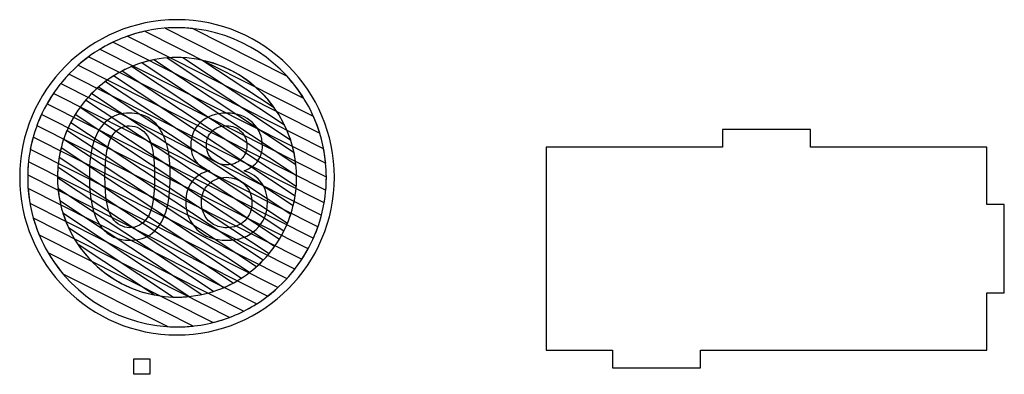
# Model space of a CAD drawing. Header units: millimetres. Extents: x -1146 to 1019, y -763 to 979.
# Tile 32 of 143: x -424 to -359, y -351 to -328. Entities that reach past the tile are written whole.
import ezdxf

# ---------------------------------------------------------------- set-up
doc = ezdxf.new("R2010")
doc.units = ezdxf.units.MM
doc.header["$MEASUREMENT"] = 0
doc.header["$XCLIPFRAME"] = 0
doc.layers.add('Layer 1', color=7, linetype='Continuous')
picture_1 = doc.add_image_def('image16.jpg', size_in_pixel=(5458, 5220))

msp = doc.modelspace()

# ---------------------------------------------------------------- linework, layer by layer
at = {"layer": 'Layer 1', "color": 7}
msp.add_open_spline([(-424.3031, -338.2185), (-424.3031, -332.4973), (-419.665, -327.8594), (-413.9438, -327.8594), (-413.9438, -327.8594), (-408.2226, -327.8594), (-403.5846, -332.4973), (-403.5846, -338.2185), (-403.5846, -338.2185), (-403.5846, -343.94), (-408.2226, -348.5779), (-413.9438, -348.5779), (-413.9438, -348.5779), (-419.665, -348.5779), (-424.3031, -343.94), (-424.3031, -338.2185)], degree=3, knots=[0, 0, 0, 0, 0.2, 0.2, 0.2, 0.2, 0.4, 0.4, 0.4, 0.4, 0.6, 0.6, 0.6, 0.6, 1, 1, 1, 1], dxfattribs=at)
at = {"layer": 'Layer 1', "color": 123}
for points, knots in [([(-416.083, -328.6205), (-416.083, -328.6205), (-404.959, -334.2246), (-404.959, -334.2246), (-404.959, -334.2246), (-404.5336, -335.1776), (-404.2561, -336.2103), (-404.1544, -337.2934), (-404.1544, -337.2934), (-404.1544, -337.2934), (-419.0241, -329.8023), (-419.0241, -329.8023), (-419.0241, -329.8023), (-418.1271, -329.2589), (-417.1365, -328.8551), (-416.083, -328.6205)], [0, 0, 0, 0, 0.2, 0.2, 0.2, 0.2, 0.4, 0.4, 0.4, 0.4, 0.6, 0.6, 0.6, 0.6, 1, 1, 1, 1]), ([(-412.9192, -328.4388), (-412.9192, -328.4388), (-406.7076, -331.5681), (-406.7076, -331.5681), (-406.7076, -331.5681), (-405.7303, -332.6305), (-404.9833, -333.9078), (-404.5466, -335.3202), (-404.5466, -335.3202), (-404.5466, -335.3202), (-417.2061, -328.9425), (-417.2061, -328.9425), (-417.2061, -328.9425), (-416.1848, -328.5823), (-415.0869, -328.3855), (-413.9438, -328.3855), (-413.9438, -328.3855), (-413.5979, -328.3855), (-413.256, -328.4038), (-412.9192, -328.4388)], [0, 0, 0, 0, 0.1666667, 0.1666667, 0.1666667, 0.1666667, 0.3333333, 0.3333333, 0.3333333, 0.3333333, 0.5, 0.5, 0.5, 0.5, 0.6666667, 0.6666667, 0.6666667, 0.6666667, 1, 1, 1, 1]), ([(-405.6068, -333.0105), (-405.6068, -333.0105), (-414.7256, -328.4166), (-414.7256, -328.4166), (-414.7256, -328.4166), (-414.4676, -328.3962), (-414.2069, -328.3855), (-413.9438, -328.3855), (-413.9438, -328.3855), (-410.4333, -328.3855), (-407.3469, -330.2351), (-405.6068, -333.0105)], [0, 0, 0, 0, 0.25, 0.25, 0.25, 0.25, 0.5, 0.5, 0.5, 0.5, 1, 1, 1, 1]), ([(-418.1738, -329.3428), (-418.1738, -329.3428), (-404.292, -336.3363), (-404.292, -336.3363), (-404.292, -336.3363), (-404.1734, -336.9457), (-404.1105, -337.5749), (-404.1105, -338.2185), (-404.1105, -338.2185), (-404.1105, -338.5062), (-404.1237, -338.7908), (-404.148, -339.0723), (-404.148, -339.0723), (-404.148, -339.0723), (-420.4551, -330.857), (-420.4551, -330.857), (-420.4551, -330.857), (-419.7722, -330.2524), (-419.0053, -329.7407), (-418.1738, -329.3428)], [0, 0, 0, 0, 0.1666667, 0.1666667, 0.1666667, 0.1666667, 0.3333333, 0.3333333, 0.3333333, 0.3333333, 0.5, 0.5, 0.5, 0.5, 0.6666667, 0.6666667, 0.6666667, 0.6666667, 1, 1, 1, 1]), ([(-419.7795, -330.3095), (-419.7795, -330.3095), (-404.1107, -338.2032), (-404.1107, -338.2032), (-404.1107, -338.2032), (-404.1107, -338.2032), (-404.1105, -338.2185), (-404.1105, -338.2185), (-404.1105, -338.2185), (-404.1105, -339.0776), (-404.2215, -339.9113), (-404.4295, -340.7061), (-404.4295, -340.7061), (-404.4295, -340.7061), (-421.6001, -332.0558), (-421.6001, -332.0558), (-421.6001, -332.0558), (-421.0704, -331.3992), (-420.4584, -330.8117), (-419.7795, -330.3095)], [0, 0, 0, 0, 0.1666667, 0.1666667, 0.1666667, 0.1666667, 0.3333333, 0.3333333, 0.3333333, 0.3333333, 0.5, 0.5, 0.5, 0.5, 0.6666667, 0.6666667, 0.6666667, 0.6666667, 1, 1, 1, 1]), ([(-415.4773, -330.496), (-415.4773, -330.496), (-406.2388, -336.5983), (-406.2388, -336.5983), (-406.2388, -336.5983), (-406.1289, -337.1214), (-406.0708, -337.6633), (-406.0708, -338.2186), (-406.0708, -338.2186), (-406.0708, -338.414), (-406.0783, -338.6077), (-406.0923, -338.7996), (-406.0923, -338.7996), (-406.0923, -338.7996), (-417.5584, -331.2259), (-417.5584, -331.2259), (-417.5584, -331.2259), (-416.9116, -330.8903), (-416.2127, -330.6418), (-415.4773, -330.496)], [0, 0, 0, 0, 0.1666667, 0.1666667, 0.1666667, 0.1666667, 0.3333333, 0.3333333, 0.3333333, 0.3333333, 0.5, 0.5, 0.5, 0.5, 0.6666667, 0.6666667, 0.6666667, 0.6666667, 1, 1, 1, 1]), ([(-413.5669, -330.3548), (-413.5669, -330.3548), (-406.8601, -334.7849), (-406.8601, -334.7849), (-406.8601, -334.7849), (-406.471, -335.5844), (-406.2133, -336.4594), (-406.1153, -337.3813), (-406.1153, -337.3813), (-406.1153, -337.3813), (-416.2465, -330.6894), (-416.2465, -330.6894), (-416.2465, -330.6894), (-415.5178, -330.4661), (-414.7447, -330.3456), (-413.9438, -330.3456), (-413.9438, -330.3456), (-413.8174, -330.3456), (-413.6918, -330.3489), (-413.5669, -330.3548)], [0, 0, 0, 0, 0.1666667, 0.1666667, 0.1666667, 0.1666667, 0.3333333, 0.3333333, 0.3333333, 0.3333333, 0.5, 0.5, 0.5, 0.5, 0.6666667, 0.6666667, 0.6666667, 0.6666667, 1, 1, 1, 1]), ([(-406.4695, -335.7444), (-406.4695, -335.7444), (-414.6011, -330.3733), (-414.6011, -330.3733), (-414.6011, -330.3733), (-414.3843, -330.3553), (-414.1652, -330.3456), (-413.9438, -330.3456), (-413.9438, -330.3456), (-410.4667, -330.3456), (-407.5092, -332.6116), (-406.4695, -335.7444)], [0, 0, 0, 0, 0.25, 0.25, 0.25, 0.25, 0.5, 0.5, 0.5, 0.5, 1, 1, 1, 1]), ([(-407.5536, -333.6253), (-407.5536, -333.6253), (-412.2353, -330.5329), (-412.2353, -330.5329), (-412.2353, -330.5329), (-410.3199, -330.9584), (-408.6651, -332.0835), (-407.5536, -333.6253)], [0, 0, 0, 0, 0.3333333, 0.3333333, 0.3333333, 0.3333333, 1, 1, 1, 1]), ([(-416.9347, -330.9364), (-416.9347, -330.9364), (-406.0722, -338.1113), (-406.0722, -338.1113), (-406.0722, -338.1113), (-406.0717, -338.147), (-406.0708, -338.1827), (-406.0708, -338.2186), (-406.0708, -338.2186), (-406.0708, -338.8565), (-406.1477, -339.4766), (-406.2915, -340.071), (-406.2915, -340.071), (-406.2915, -340.071), (-418.648, -331.9092), (-418.648, -331.9092), (-418.648, -331.9092), (-418.1234, -331.5171), (-417.5483, -331.1894), (-416.9347, -330.9364)], [0, 0, 0, 0, 0.1666667, 0.1666667, 0.1666667, 0.1666667, 0.3333333, 0.3333333, 0.3333333, 0.3333333, 0.5, 0.5, 0.5, 0.5, 0.6666667, 0.6666667, 0.6666667, 0.6666667, 1, 1, 1, 1]), ([(-418.127, -331.5519), (-418.127, -331.5519), (-406.1676, -339.4514), (-406.1676, -339.4514), (-406.1676, -339.4514), (-406.2652, -340.0694), (-406.435, -340.6636), (-406.668, -341.2253), (-406.668, -341.2253), (-406.668, -341.2253), (-419.5616, -332.7088), (-419.5616, -332.7088), (-419.5616, -332.7088), (-419.131, -332.2699), (-418.6496, -331.881), (-418.127, -331.5519)], [0, 0, 0, 0, 0.2, 0.2, 0.2, 0.2, 0.4, 0.4, 0.4, 0.4, 0.6, 0.6, 0.6, 0.6, 1, 1, 1, 1])]:
    msp.add_open_spline(points, degree=3, knots=knots, dxfattribs=at)
at = {"layer": 'Layer 1', "color": 143}
for points, knots in [([(-421.0606, -331.4398), (-421.0606, -331.4398), (-404.2559, -339.9057), (-404.2559, -339.9057), (-404.2559, -339.9057), (-404.3961, -340.7131), (-404.6351, -341.4869), (-404.9599, -342.2145), (-404.9599, -342.2145), (-404.9599, -342.2145), (-422.5004, -333.3778), (-422.5004, -333.3778), (-422.5004, -333.3778), (-422.1002, -332.6732), (-421.6159, -332.0225), (-421.0606, -331.4398)], [0, 0, 0, 0, 0.2, 0.2, 0.2, 0.2, 0.4, 0.4, 0.4, 0.4, 0.6, 0.6, 0.6, 0.6, 1, 1, 1, 1]), ([(-422.0797, -332.702), (-422.0797, -332.702), (-404.6654, -341.475), (-404.6654, -341.475), (-404.6654, -341.475), (-404.9318, -342.2318), (-405.2883, -342.9465), (-405.722, -343.6062), (-405.722, -343.6062), (-405.722, -343.6062), (-423.17, -334.8162), (-423.17, -334.8162), (-423.17, -334.8162), (-422.8917, -334.0642), (-422.524, -333.3551), (-422.0797, -332.702)], [0, 0, 0, 0, 0.2, 0.2, 0.2, 0.2, 0.4, 0.4, 0.4, 0.4, 0.6, 0.6, 0.6, 0.6, 1, 1, 1, 1]), ([(-422.8637, -334.0827), (-422.8637, -334.0827), (-405.312, -342.9249), (-405.312, -342.9249), (-405.312, -342.9249), (-405.7002, -343.6341), (-406.1736, -344.2903), (-406.7178, -344.8802), (-406.7178, -344.8802), (-406.7178, -344.8802), (-423.6029, -336.3736), (-423.6029, -336.3736), (-423.6029, -336.3736), (-423.4498, -335.5715), (-423.1993, -334.8035), (-422.8637, -334.0827)], [0, 0, 0, 0, 0.2, 0.2, 0.2, 0.2, 0.4, 0.4, 0.4, 0.4, 0.6, 0.6, 0.6, 0.6, 1, 1, 1, 1]), ([(-423.417, -335.5794), (-423.417, -335.5794), (-406.1895, -344.2585), (-406.1895, -344.2585), (-406.1895, -344.2585), (-406.7059, -344.92), (-407.3052, -345.5136), (-407.9711, -346.0244), (-407.9711, -346.0244), (-407.9711, -346.0244), (-423.7752, -338.0624), (-423.7752, -338.0624), (-423.7752, -338.0624), (-423.7617, -337.2039), (-423.638, -336.3715), (-423.417, -335.5794)], [0, 0, 0, 0, 0.2, 0.2, 0.2, 0.2, 0.4, 0.4, 0.4, 0.4, 0.6, 0.6, 0.6, 0.6, 1, 1, 1, 1]), ([(-423.7246, -337.2001), (-423.7246, -337.2001), (-407.3094, -345.4699), (-407.3094, -345.4699), (-407.3094, -345.4699), (-407.9757, -346.08), (-408.726, -346.5994), (-409.5407, -347.0092), (-409.5407, -347.0092), (-409.5407, -347.0092), (-423.631, -339.9107), (-423.631, -339.9107), (-423.631, -339.9107), (-423.7268, -339.3607), (-423.7772, -338.7954), (-423.7772, -338.2185), (-423.7772, -338.2185), (-423.7772, -337.8747), (-423.7593, -337.535), (-423.7246, -337.2001)], [0, 0, 0, 0, 0.1666667, 0.1666667, 0.1666667, 0.1666667, 0.3333333, 0.3333333, 0.3333333, 0.3333333, 0.5, 0.5, 0.5, 0.5, 0.6666667, 0.6666667, 0.6666667, 0.6666667, 1, 1, 1, 1]), ([(-423.7492, -338.9633), (-423.7492, -338.9633), (-408.7103, -346.5398), (-408.7103, -346.5398), (-408.7103, -346.5398), (-409.5816, -347.0897), (-410.5449, -347.5065), (-411.5712, -347.7619), (-411.5712, -347.7619), (-411.5712, -347.7619), (-423.0238, -341.9922), (-423.0238, -341.9922), (-423.0238, -341.9922), (-423.4178, -341.0475), (-423.669, -340.0289), (-423.7492, -338.9633)], [0, 0, 0, 0, 0.2, 0.2, 0.2, 0.2, 0.4, 0.4, 0.4, 0.4, 0.6, 0.6, 0.6, 0.6, 1, 1, 1, 1]), ([(-423.4015, -340.9141), (-423.4015, -340.9141), (-410.4828, -347.4224), (-410.4828, -347.4224), (-410.4828, -347.4224), (-411.5599, -347.8288), (-412.7262, -348.0519), (-413.9438, -348.0519), (-413.9438, -348.0519), (-414.1506, -348.0519), (-414.3557, -348.0448), (-414.5594, -348.0321), (-414.5594, -348.0321), (-414.5594, -348.0321), (-421.4536, -344.5589), (-421.4536, -344.5589), (-421.4536, -344.5589), (-422.3416, -343.5089), (-423.0142, -342.2711), (-423.4015, -340.9141)], [0, 0, 0, 0, 0.1666667, 0.1666667, 0.1666667, 0.1666667, 0.3333333, 0.3333333, 0.3333333, 0.3333333, 0.5, 0.5, 0.5, 0.5, 0.6666667, 0.6666667, 0.6666667, 0.6666667, 1, 1, 1, 1]), ([(-422.4316, -343.1784), (-422.4316, -343.1784), (-412.8739, -347.9934), (-412.8739, -347.9934), (-412.8739, -347.9934), (-413.2255, -348.0316), (-413.5823, -348.0519), (-413.9438, -348.0519), (-413.9438, -348.0519), (-417.5581, -348.0519), (-420.7228, -346.0914), (-422.4316, -343.1784)], [0, 0, 0, 0, 0.25, 0.25, 0.25, 0.25, 0.5, 0.5, 0.5, 0.5, 1, 1, 1, 1])]:
    msp.add_open_spline(points, degree=3, knots=knots, dxfattribs=at)
at = {"layer": 'Layer 1', "color": 133}
for points, knots in [([(-419.1248, -332.2958), (-419.1248, -332.2958), (-406.4594, -340.6617), (-406.4594, -340.6617), (-406.4594, -340.6617), (-406.6458, -341.2314), (-406.8951, -341.7727), (-407.1998, -342.2772), (-407.1998, -342.2772), (-407.1998, -342.2772), (-420.3225, -333.6093), (-420.3225, -333.6093), (-420.3225, -333.6093), (-419.9735, -333.1277), (-419.5714, -332.687), (-419.1248, -332.2958)], [0, 0, 0, 0, 0.2, 0.2, 0.2, 0.2, 0.4, 0.4, 0.4, 0.4, 0.6, 0.6, 0.6, 0.6, 1, 1, 1, 1]), ([(-419.9604, -333.1468), (-419.9604, -333.1468), (-406.9153, -341.7636), (-406.9153, -341.7636), (-406.9153, -341.7636), (-407.1817, -342.2896), (-407.5053, -342.7819), (-407.878, -343.2322), (-407.878, -343.2322), (-407.878, -343.2322), (-420.9377, -334.606), (-420.9377, -334.606), (-420.9377, -334.606), (-420.6662, -334.0827), (-420.3376, -333.5936), (-419.9604, -333.1468)], [0, 0, 0, 0, 0.2, 0.2, 0.2, 0.2, 0.4, 0.4, 0.4, 0.4, 0.6, 0.6, 0.6, 0.6, 1, 1, 1, 1]), ([(-420.6483, -334.0956), (-420.6483, -334.0956), (-407.5207, -342.7667), (-407.5207, -342.7667), (-407.5207, -342.7667), (-407.8646, -343.251), (-408.2622, -343.6946), (-408.7042, -344.0895), (-408.7042, -344.0895), (-408.7042, -344.0895), (-421.404, -335.7009), (-421.404, -335.7009), (-421.404, -335.7009), (-421.2122, -335.1343), (-420.9574, -334.5965), (-420.6483, -334.0956)], [0, 0, 0, 0, 0.2, 0.2, 0.2, 0.2, 0.4, 0.4, 0.4, 0.4, 0.6, 0.6, 0.6, 0.6, 1, 1, 1, 1]), ([(-421.1901, -335.1407), (-421.1901, -335.1407), (-408.2721, -343.6734), (-408.2721, -343.6734), (-408.2721, -343.6734), (-408.6971, -344.1152), (-409.173, -344.5077), (-409.6904, -344.8412), (-409.6904, -344.8412), (-409.6904, -344.8412), (-421.7066, -336.9042), (-421.7066, -336.9042), (-421.7066, -336.9042), (-421.6028, -336.2895), (-421.4279, -335.6986), (-421.1901, -335.1407)], [0, 0, 0, 0, 0.2, 0.2, 0.2, 0.2, 0.4, 0.4, 0.4, 0.4, 0.6, 0.6, 0.6, 0.6, 1, 1, 1, 1]), ([(-421.5771, -336.2882), (-421.5771, -336.2882), (-409.176, -344.4794), (-409.176, -344.4794), (-409.176, -344.4794), (-409.6937, -344.8747), (-410.2616, -345.2074), (-410.8684, -345.466), (-410.8684, -345.466), (-410.8684, -345.466), (-421.8167, -338.2344), (-421.8167, -338.2344), (-421.8167, -338.2344), (-421.8167, -338.2344), (-421.8169, -338.2186), (-421.8169, -338.2186), (-421.8169, -338.2186), (-421.8169, -337.5528), (-421.7334, -336.9061), (-421.5771, -336.2882)], [0, 0, 0, 0, 0.1666667, 0.1666667, 0.1666667, 0.1666667, 0.3333333, 0.3333333, 0.3333333, 0.3333333, 0.5, 0.5, 0.5, 0.5, 0.6666667, 0.6666667, 0.6666667, 0.6666667, 1, 1, 1, 1]), ([(-421.7884, -337.5516), (-421.7884, -337.5516), (-410.2528, -345.1712), (-410.2528, -345.1712), (-410.2528, -345.1712), (-410.8902, -345.511), (-411.5795, -345.7655), (-412.3055, -345.9199), (-412.3055, -345.9199), (-412.3055, -345.9199), (-421.6699, -339.7344), (-421.6699, -339.7344), (-421.6699, -339.7344), (-421.766, -339.2437), (-421.8169, -338.737), (-421.8169, -338.2186), (-421.8169, -338.2186), (-421.8169, -337.9939), (-421.8069, -337.7715), (-421.7884, -337.5516)], [0, 0, 0, 0, 0.1666667, 0.1666667, 0.1666667, 0.1666667, 0.3333333, 0.3333333, 0.3333333, 0.3333333, 0.5, 0.5, 0.5, 0.5, 0.6666667, 0.6666667, 0.6666667, 0.6666667, 1, 1, 1, 1]), ([(-421.7819, -338.9589), (-421.7819, -338.9589), (-411.5481, -345.7187), (-411.5481, -345.7187), (-411.5481, -345.7187), (-412.3039, -345.9607), (-413.1088, -346.0918), (-413.9438, -346.0918), (-413.9438, -346.0918), (-414.0211, -346.0918), (-414.0982, -346.0903), (-414.1749, -346.0881), (-414.1749, -346.0881), (-414.1749, -346.0881), (-421.0901, -341.5204), (-421.0901, -341.5204), (-421.0901, -341.5204), (-421.4574, -340.7286), (-421.6969, -339.8659), (-421.7819, -338.9589)], [0, 0, 0, 0, 0.1666667, 0.1666667, 0.1666667, 0.1666667, 0.3333333, 0.3333333, 0.3333333, 0.3333333, 0.5, 0.5, 0.5, 0.5, 0.6666667, 0.6666667, 0.6666667, 0.6666667, 1, 1, 1, 1]), ([(-421.4558, -340.5774), (-421.4558, -340.5774), (-413.1654, -346.0534), (-413.1654, -346.0534), (-413.1654, -346.0534), (-413.4216, -346.0787), (-413.6811, -346.0918), (-413.9438, -346.0918), (-413.9438, -346.0918), (-415.4292, -346.0918), (-416.8198, -345.6782), (-418.0065, -344.9603), (-418.0065, -344.9603), (-418.0065, -344.9603), (-418.5265, -344.6168), (-418.5265, -344.6168), (-418.5265, -344.6168), (-419.8964, -343.6328), (-420.9387, -342.2206), (-421.4558, -340.5774)], [0, 0, 0, 0, 0.1666667, 0.1666667, 0.1666667, 0.1666667, 0.3333333, 0.3333333, 0.3333333, 0.3333333, 0.5, 0.5, 0.5, 0.5, 0.6666667, 0.6666667, 0.6666667, 0.6666667, 1, 1, 1, 1]), ([(-420.4531, -342.6427), (-420.4531, -342.6427), (-415.4515, -345.9464), (-415.4515, -345.9464), (-415.4515, -345.9464), (-417.5221, -345.5432), (-419.3053, -344.3261), (-420.4531, -342.6427)], [0, 0, 0, 0, 0.3333333, 0.3333333, 0.3333333, 0.3333333, 1, 1, 1, 1])]:
    msp.add_open_spline(points, degree=3, knots=knots, dxfattribs=at)
at = {"layer": 'Layer 1', "color": 250}
for points, knots in [([(-419.7158, -338.1805), (-419.7158, -337.2147), (-419.6167, -336.4337), (-419.4186, -335.8432), (-419.4186, -335.8432), (-419.2186, -335.2508), (-418.9233, -334.7955), (-418.5309, -334.4774), (-418.5309, -334.4774), (-418.1404, -334.1592), (-417.647, -334.0011), (-417.0527, -334.0011), (-417.0527, -334.0011), (-416.6145, -334.0011), (-416.2297, -334.0887), (-415.8964, -334.2659), (-415.8964, -334.2659), (-415.5649, -334.4431), (-415.2906, -334.6983), (-415.0772, -335.0317), (-415.0772, -335.0317), (-414.8639, -335.3631), (-414.6963, -335.7689), (-414.5743, -336.247), (-414.5743, -336.247), (-414.4505, -336.7252), (-414.3896, -337.3709), (-414.3896, -338.1805), (-414.3896, -338.1805), (-414.3896, -339.1406), (-414.4886, -339.9178), (-414.6848, -340.5084), (-414.6848, -340.5084), (-414.881, -341.1008), (-415.1763, -341.5561), (-415.5687, -341.8761), (-415.5687, -341.8761), (-415.9592, -342.1961), (-416.4545, -342.3562), (-417.0527, -342.3562), (-417.0527, -342.3562), (-417.8394, -342.3562), (-418.4585, -342.0761), (-418.9081, -341.5142), (-418.9081, -341.5142), (-419.4472, -340.8284), (-419.7158, -339.7178), (-419.7158, -338.1805)], [0, 0, 0, 0, 0.0769231, 0.0769231, 0.0769231, 0.0769231, 0.1538462, 0.1538462, 0.1538462, 0.1538462, 0.2307692, 0.2307692, 0.2307692, 0.2307692, 0.3076923, 0.3076923, 0.3076923, 0.3076923, 0.3846154, 0.3846154, 0.3846154, 0.3846154, 0.4615385, 0.4615385, 0.4615385, 0.4615385, 0.5384615, 0.5384615, 0.5384615, 0.5384615, 0.6153846, 0.6153846, 0.6153846, 0.6153846, 0.6923077, 0.6923077, 0.6923077, 0.6923077, 0.7692308, 0.7692308, 0.7692308, 0.7692308, 0.8461538, 0.8461538, 0.8461538, 0.8461538, 1, 1, 1, 1]), ([(-411.8102, -337.7824), (-412.2274, -337.63), (-412.536, -337.4109), (-412.7379, -337.129), (-412.7379, -337.129), (-412.938, -336.8452), (-413.0389, -336.5061), (-413.0389, -336.1118), (-413.0389, -336.1118), (-413.0389, -335.5155), (-412.8256, -335.0164), (-412.3989, -334.6107), (-412.3989, -334.6107), (-411.9703, -334.2049), (-411.4026, -334.0011), (-410.6921, -334.0011), (-410.6921, -334.0011), (-409.9796, -334.0011), (-409.4043, -334.2088), (-408.97, -334.624), (-408.97, -334.624), (-408.5357, -335.0393), (-408.3185, -335.5441), (-408.3185, -336.1404), (-408.3185, -336.1404), (-408.3185, -336.5194), (-408.4176, -336.8509), (-408.6157, -337.1309), (-408.6157, -337.1309), (-408.8138, -337.4129), (-409.1148, -337.63), (-409.5205, -337.7824), (-409.5205, -337.7824), (-409.0195, -337.9462), (-408.6404, -338.2091), (-408.3795, -338.5749), (-408.3795, -338.5749), (-408.1185, -338.9387), (-407.987, -339.373), (-407.987, -339.8797), (-407.987, -339.8797), (-407.987, -340.5789), (-408.2347, -341.1656), (-408.7281, -341.6418), (-408.7281, -341.6418), (-409.2233, -342.118), (-409.8729, -342.3562), (-410.6787, -342.3562), (-410.6787, -342.3562), (-411.4845, -342.3562), (-412.1341, -342.118), (-412.6294, -341.6399), (-412.6294, -341.6399), (-413.1227, -341.1618), (-413.3704, -340.5655), (-413.3704, -339.8512), (-413.3704, -339.8512), (-413.3704, -339.3197), (-413.2351, -338.8739), (-412.9646, -338.5158), (-412.9646, -338.5158), (-412.6941, -338.1558), (-412.3093, -337.9119), (-411.8102, -337.7824)], [0, 0, 0, 0, 0.0588235, 0.0588235, 0.0588235, 0.0588235, 0.1176471, 0.1176471, 0.1176471, 0.1176471, 0.1764706, 0.1764706, 0.1764706, 0.1764706, 0.2352941, 0.2352941, 0.2352941, 0.2352941, 0.2941176, 0.2941176, 0.2941176, 0.2941176, 0.3529412, 0.3529412, 0.3529412, 0.3529412, 0.4117647, 0.4117647, 0.4117647, 0.4117647, 0.4705882, 0.4705882, 0.4705882, 0.4705882, 0.5294118, 0.5294118, 0.5294118, 0.5294118, 0.5882353, 0.5882353, 0.5882353, 0.5882353, 0.6470588, 0.6470588, 0.6470588, 0.6470588, 0.7058824, 0.7058824, 0.7058824, 0.7058824, 0.7647059, 0.7647059, 0.7647059, 0.7647059, 0.8235294, 0.8235294, 0.8235294, 0.8235294, 0.8823529, 0.8823529, 0.8823529, 0.8823529, 1, 1, 1, 1]), ([(-418.6871, -338.1844), (-418.6871, -339.5311), (-418.5309, -340.4265), (-418.2166, -340.8684), (-418.2166, -340.8684), (-417.9023, -341.3123), (-417.5137, -341.5332), (-417.0527, -341.5332), (-417.0527, -341.5332), (-416.5917, -341.5332), (-416.2031, -341.3103), (-415.8887, -340.8665), (-415.8887, -340.8665), (-415.5744, -340.4207), (-415.4182, -339.5273), (-415.4182, -338.1844), (-415.4182, -338.1844), (-415.4182, -336.8376), (-415.5744, -335.9422), (-415.8887, -335.5003), (-415.8887, -335.5003), (-416.2012, -335.0565), (-416.5936, -334.8355), (-417.0641, -334.8355), (-417.0641, -334.8355), (-417.5251, -334.8355), (-417.8946, -335.0317), (-418.1709, -335.4222), (-418.1709, -335.4222), (-418.5156, -335.9194), (-418.6871, -336.8414), (-418.6871, -338.1844)], [0, 0, 0, 0, 0.1111111, 0.1111111, 0.1111111, 0.1111111, 0.2222222, 0.2222222, 0.2222222, 0.2222222, 0.3333333, 0.3333333, 0.3333333, 0.3333333, 0.4444444, 0.4444444, 0.4444444, 0.4444444, 0.5555556, 0.5555556, 0.5555556, 0.5555556, 0.6666667, 0.6666667, 0.6666667, 0.6666667, 0.7777778, 0.7777778, 0.7777778, 0.7777778, 1, 1, 1, 1]), ([(-412.0103, -336.0756), (-412.0103, -336.4642), (-411.8864, -336.7804), (-411.6407, -337.0262), (-411.6407, -337.0262), (-411.3931, -337.2719), (-411.0692, -337.3957), (-410.6673, -337.3957), (-410.6673, -337.3957), (-410.2768, -337.3957), (-409.9606, -337.2738), (-409.7148, -337.03), (-409.7148, -337.03), (-409.4691, -336.7861), (-409.3472, -336.4871), (-409.3472, -336.1327), (-409.3472, -336.1327), (-409.3472, -335.7632), (-409.4729, -335.4527), (-409.7262, -335.2012), (-409.7262, -335.2012), (-409.9777, -334.9498), (-410.2958, -334.824), (-410.6787, -334.824), (-410.6787, -334.824), (-411.0654, -334.824), (-411.3835, -334.9479), (-411.635, -335.1936), (-411.635, -335.1936), (-411.8845, -335.4393), (-412.0103, -335.7327), (-412.0103, -336.0756)], [0, 0, 0, 0, 0.1111111, 0.1111111, 0.1111111, 0.1111111, 0.2222222, 0.2222222, 0.2222222, 0.2222222, 0.3333333, 0.3333333, 0.3333333, 0.3333333, 0.4444444, 0.4444444, 0.4444444, 0.4444444, 0.5555556, 0.5555556, 0.5555556, 0.5555556, 0.6666667, 0.6666667, 0.6666667, 0.6666667, 0.7777778, 0.7777778, 0.7777778, 0.7777778, 1, 1, 1, 1]), ([(-412.3417, -339.8588), (-412.3417, -340.1464), (-412.275, -340.4226), (-412.1417, -340.6912), (-412.1417, -340.6912), (-412.0084, -340.9579), (-411.8064, -341.1656), (-411.5359, -341.3123), (-411.5359, -341.3123), (-411.2673, -341.4589), (-410.9778, -341.5332), (-410.6711, -341.5332), (-410.6711, -341.5332), (-410.1872, -341.5332), (-409.791, -341.3789), (-409.4805, -341.0703), (-409.4805, -341.0703), (-409.17, -340.7617), (-409.0157, -340.3693), (-409.0157, -339.8931), (-409.0157, -339.8931), (-409.0157, -339.4092), (-409.1757, -339.0092), (-409.4938, -338.693), (-409.4938, -338.693), (-409.8139, -338.3767), (-410.2177, -338.2186), (-410.7035, -338.2186), (-410.7035, -338.2186), (-411.1797, -338.2186), (-411.5702, -338.3748), (-411.8788, -338.6873), (-411.8788, -338.6873), (-412.1874, -338.9997), (-412.3417, -339.3902), (-412.3417, -339.8588)], [0, 0, 0, 0, 0.1, 0.1, 0.1, 0.1, 0.2, 0.2, 0.2, 0.2, 0.3, 0.3, 0.3, 0.3, 0.4, 0.4, 0.4, 0.4, 0.5, 0.5, 0.5, 0.5, 0.6, 0.6, 0.6, 0.6, 0.7, 0.7, 0.7, 0.7, 0.8, 0.8, 0.8, 0.8, 1, 1, 1, 1])]:
    msp.add_open_spline(points, degree=3, knots=knots, dxfattribs=at)
at = {"layer": 'Layer 1', "lineweight": 25}
msp.add_open_spline([(-360.6303, -336.2366), (-360.6303, -336.2366), (-360.6303, -340.0061), (-360.6303, -340.0061), (-360.6303, -340.0061), (-360.6303, -340.0061), (-359.4705, -340.0061), (-359.4705, -340.0061), (-359.4705, -340.0061), (-359.4705, -340.0061), (-359.4705, -345.8053), (-359.4705, -345.8053), (-359.4705, -345.8053), (-359.4705, -345.8053), (-360.6303, -345.8053), (-360.6303, -345.8053), (-360.6303, -345.8053), (-360.6303, -345.8053), (-360.6303, -349.5748), (-360.6303, -349.5748), (-360.6303, -349.5748), (-360.6303, -349.5748), (-379.4777, -349.5748), (-379.4777, -349.5748), (-379.4777, -349.5748), (-379.4777, -349.5748), (-379.4777, -350.7346), (-379.4777, -350.7346), (-379.4777, -350.7346), (-379.4777, -350.7346), (-385.2769, -350.7346), (-385.2769, -350.7346), (-385.2769, -350.7346), (-385.2769, -350.7346), (-385.2769, -349.5748), (-385.2769, -349.5748), (-385.2769, -349.5748), (-385.2769, -349.5748), (-389.6263, -349.5748), (-389.6263, -349.5748), (-389.6263, -349.5748), (-389.6263, -349.5748), (-389.6263, -336.2366), (-389.6263, -336.2366), (-389.6263, -336.2366), (-389.6263, -336.2366), (-378.0279, -336.2366), (-378.0279, -336.2366), (-378.0279, -336.2366), (-378.0279, -336.2366), (-378.0279, -335.0768), (-378.0279, -335.0768), (-378.0279, -335.0768), (-378.0279, -335.0768), (-372.2287, -335.0768), (-372.2287, -335.0768), (-372.2287, -335.0768), (-372.2287, -335.0768), (-372.2287, -336.2366), (-372.2287, -336.2366), (-372.2287, -336.2366), (-372.2287, -336.2366), (-360.6303, -336.2366), (-360.6303, -336.2366)], degree=3, knots=[0, 0, 0, 0, 0.0588235, 0.0588235, 0.0588235, 0.0588235, 0.1176471, 0.1176471, 0.1176471, 0.1176471, 0.1764706, 0.1764706, 0.1764706, 0.1764706, 0.2352941, 0.2352941, 0.2352941, 0.2352941, 0.2941176, 0.2941176, 0.2941176, 0.2941176, 0.3529412, 0.3529412, 0.3529412, 0.3529412, 0.4117647, 0.4117647, 0.4117647, 0.4117647, 0.4705882, 0.4705882, 0.4705882, 0.4705882, 0.5294118, 0.5294118, 0.5294118, 0.5294118, 0.5882353, 0.5882353, 0.5882353, 0.5882353, 0.6470588, 0.6470588, 0.6470588, 0.6470588, 0.7058824, 0.7058824, 0.7058824, 0.7058824, 0.7647059, 0.7647059, 0.7647059, 0.7647059, 0.8235294, 0.8235294, 0.8235294, 0.8235294, 0.8823529, 0.8823529, 0.8823529, 0.8823529, 1, 1, 1, 1], dxfattribs=at)

# ---------------------------------------------------------------- pictures from other files: only their frames are drawn
at = {"layer": 'Layer 1'}
image = msp.add_image(picture_1, insert=(-411.084, -428.6115), size_in_units=(75.815, 72.5071), dxfattribs=at)
image.set_boundary_path([(-411.084, -428.611), (-335.269, -356.104)])

doc.saveas('drawing.dxf')
